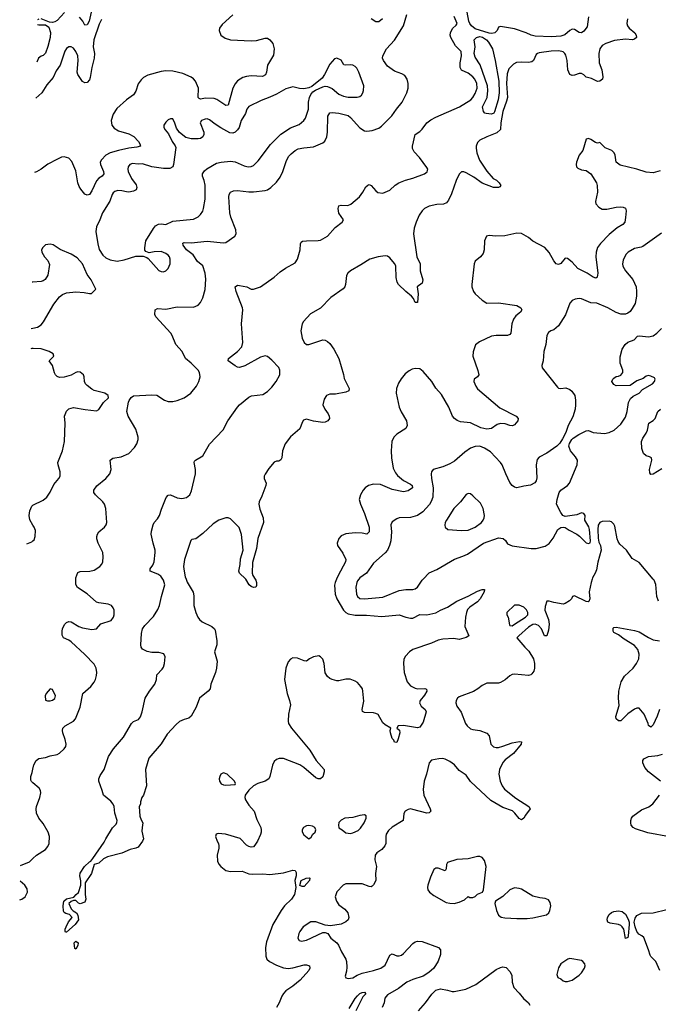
# Model space of a CAD drawing. Header units: inches. Extents: x 1839270 to 1929235, y 762242 to 910350.
# Tile 29 of 256: x 1839885 to 1845415, y 796318 to 804844. Entities that reach past the tile are written whole.
import ezdxf

# ---------------------------------------------------------------- set-up
doc = ezdxf.new("R2010")
doc.units = ezdxf.units.IN
doc.header["$MEASUREMENT"] = 0
for name, color, linetype in [('B8739', 7, 'Continuous'), ('B8749', 7, 'Continuous'), ('B8830', 7, 'Continuous'), ('B8840', 7, 'Continuous')]:
    doc.layers.add(name, color=color, linetype=linetype)

msp = doc.modelspace()

# ---------------------------------------------------------------- linework, layer by layer
at = {"layer": 'B8739', "color": 5, "elevation": 620}
for points in [[(1840000, 798235.4), (1839986.6, 798246.6), (1839980.4, 798260.4), (1839982, 798290), (1839994.2, 798325.8), (1840000, 798355.5)], [(1839891.4, 797521.4), (1839970, 797551.1), (1840000, 797580.7)], [(1839885.3, 797223.8), (1839904.2, 797230), (1839933.3, 797250), (1839951.9, 797290), (1839950, 797319.3), (1839930.9, 797350), (1839888.6, 797385.7)]]:
    msp.add_lwpolyline(points, dxfattribs=at)
at = {"layer": 'B8749', "color": 5}
for points, elevation in [([(1840000, 798355.5), (1840007.3, 798392.7), (1840027.6, 798430), (1840050, 798445.2), (1840110, 798454.4), (1840150, 798470.2), (1840210, 798482.4), (1840230, 798493.1), (1840271.2, 798530), (1840284, 798550), (1840287.2, 798570), (1840279.8, 798610), (1840258, 798670), (1840254.6, 798690), (1840259.2, 798710), (1840278.7, 798730), (1840350, 798769.2), (1840368.6, 798791.4), (1840407.8, 798890), (1840431.9, 799008.1), (1840500.5, 799070), (1840530, 799106.4), (1840541.4, 799130), (1840550, 799166), (1840552.2, 799190), (1840547.6, 799230), (1840530, 799264.2), (1840450, 799347.6), (1840330, 799456), (1840310, 799471.1), (1840266, 799490), (1840254.5, 799514.5), (1840252.6, 799550), (1840256.9, 799570), (1840272.9, 799607.1), (1840290, 799623.1), (1840310, 799632), (1840330, 799628.9), (1840398.4, 799590), (1840430, 799579.1), (1840510, 799563.6), (1840550, 799568.5), (1840586.5, 799613.5), (1840678, 799642), (1840698.4, 799670), (1840702.9, 799690), (1840702.4, 799730), (1840695.6, 799750), (1840680.9, 799770), (1840650, 799783.6), (1840570, 799793.3), (1840550, 799800.7), (1840470, 799872.6), (1840386.7, 799926.7), (1840370, 799954), (1840371.8, 800000)], 620), ([(1841325.8, 800000), (1841334.7, 799974.7), (1841386.7, 799886.7), (1841393.8, 799853.8), (1841394.2, 799770), (1841410.2, 799710.2), (1841427.2, 799670), (1841441.3, 799650), (1841464.4, 799630), (1841549.2, 799589.2), (1841572.2, 799570), (1841576.7, 799556.7), (1841593.5, 799466.5), (1841591.8, 799430), (1841572.2, 799370), (1841594.6, 799290), (1841590.3, 799230), (1841580.3, 799190), (1841540.5, 799090), (1841533.4, 799050), (1841518, 799030), (1841442, 798970), (1841412.2, 798890), (1841370, 798812), (1841350, 798794.7), (1841310, 798783.5), (1841270, 798765.7), (1841239.6, 798740.4), (1841163.3, 798656.7), (1841110, 798573.3), (1841002.2, 798450), (1840973.4, 798350), (1840982.4, 798210), (1840956, 798130), (1840942.8, 798110), (1840930.8, 798070), (1840930.7, 798050), (1840920.5, 798030), (1840926.6, 797946.6), (1840936.3, 797916.3), (1840952.7, 797890), (1840944.4, 797850), (1840943.4, 797816.6), (1840956.4, 797750), (1840947.7, 797730), (1840910, 797679), (1840892, 797670), (1840841.6, 797658.4), (1840770, 797627.6), (1840644.7, 797595.3), (1840610, 797577.2), (1840570, 797539), (1840530, 797528), (1840508, 797450), (1840453.4, 797370), (1840452.2, 797270), (1840459.3, 797230), (1840450, 797204), (1840409.1, 797189.1), (1840394.6, 797194.6), (1840370, 797218), (1840350, 797218), (1840330, 797208), (1840312, 797190), (1840330, 797146), (1840347.7, 797127.7), (1840376, 797110), (1840390, 797091.3), (1840393.4, 797050), (1840366.8, 797010), (1840290, 796942), (1840282, 796942), (1840278, 796950), (1840279.3, 796970), (1840287, 796990), (1840307.8, 797032.2), (1840339.3, 797070), (1840316.2, 797096.2), (1840284.8, 797104.8), (1840270, 797114), (1840264.7, 797124.7), (1840261, 797170), (1840268.6, 797210), (1840290, 797232.4), (1840355.3, 797244.7), (1840375.3, 797270), (1840394.5, 797285.5), (1840415.3, 797350), (1840414, 797386), (1840405.1, 797430), (1840410, 797454.8), (1840447.2, 797510), (1840490, 797552), (1840502, 797558), (1840519.5, 797580.5), (1840617.8, 797722.2), (1840630, 797750.4), (1840690, 797846.7), (1840721.1, 797878.9), (1840727.4, 797892.6), (1840729.8, 797910), (1840710, 797973.2), (1840702.9, 798030), (1840695.6, 798050), (1840675.8, 798075.8), (1840609.6, 798130), (1840600.5, 798170), (1840569.8, 798249.8), (1840569.8, 798270.2), (1840581.8, 798298.2), (1840616.9, 798350), (1840655.2, 798464.8), (1840697.4, 798530), (1840785.2, 798630), (1840852.7, 798750), (1840870, 798767.3), (1840914.7, 798785.3), (1840931.5, 798808.5), (1840945.1, 798850), (1840971.6, 798970), (1841009.6, 799030), (1841055.8, 799090), (1841071.1, 799130), (1841071.8, 799170), (1841119.5, 799220.5), (1841130, 799237.3), (1841140.4, 799270), (1841145.9, 799325.9), (1841133.2, 799353.2), (1841090, 799363.1), (1841030, 799365.6), (1840990, 799374.4), (1840950, 799392.4), (1840937.4, 799410), (1840933.7, 799430), (1840939.3, 799530), (1840949.9, 799570), (1840970, 799598), (1841043, 799677), (1841082.9, 799737.1), (1841097, 799770), (1841113.7, 799850), (1841141.6, 799950), (1841131, 799991), (1841124.6, 800000)], 580), ([(1842629.6, 800000), (1842616, 799970), (1842611.4, 799948.6), (1842616.2, 799870), (1842631.1, 799830), (1842688.6, 799730), (1842710.1, 799710.1), (1842730, 799700.1), (1842790, 799687.8), (1842888.5, 799688.5), (1843022.5, 799677.5), (1843170, 799690.2), (1843230, 799669.1), (1843270, 799660.9), (1843290, 799663.1), (1843350, 799693.1), (1843411.5, 799691.6), (1843490, 799709.2), (1843530, 799732.2), (1843590, 799756.9), (1843670, 799808.9), (1843770, 799852), (1843850, 799894.4), (1843890, 799910.6), (1843910, 799910.8), (1843906.8, 799890), (1843871.7, 799830), (1843850, 799804), (1843782, 799758), (1843764.2, 799735.8), (1843753.8, 799710), (1843744.6, 799670), (1843740.4, 799590), (1843773, 799510), (1843750, 799494.5), (1843690, 799477.6), (1843644.9, 799484.9), (1843550, 799479.8), (1843510, 799470.7), (1843450, 799444.9), (1843290.3, 799390), (1843261.3, 799370), (1843227.4, 799332.6), (1843213, 799307), (1843209.1, 799270), (1843215.9, 799190), (1843240.2, 799110), (1843270, 799076.9), (1843310, 799055.6), (1843331, 799049), (1843392.8, 799052.8), (1843407.9, 799047.9), (1843411.8, 799030), (1843390, 798994), (1843352.2, 798950), (1843346, 798930), (1843360.7, 798900.7), (1843397.6, 798870), (1843404.9, 798850), (1843377.8, 798762.2), (1843350, 798716.8), (1843330, 798710.7), (1843210, 798732.8), (1843162, 798730), (1843151.3, 798710), (1843172.8, 798692.8), (1843176.3, 798670), (1843163.5, 798616.5), (1843150, 798586), (1843130, 798588.7), (1843123.9, 798603.9), (1843110, 798619), (1843095.1, 798670), (1843093.2, 798690), (1843098, 798710), (1843050, 798736.8), (1843030, 798755.8), (1842990, 798826.2), (1842970, 798837.6), (1842950, 798841.5), (1842870, 798845.6), (1842852.3, 798852.3), (1842849.7, 798870), (1842864.4, 798944.4), (1842858, 799030), (1842853, 799050), (1842840.5, 799070), (1842810, 799105.1), (1842790, 799117.2), (1842747.6, 799132.4), (1842710, 799134), (1842650, 799119.7), (1842630, 799119.7), (1842590, 799129.7), (1842570, 799140.5), (1842550, 799156.2), (1842529, 799189), (1842523.2, 799270), (1842510, 799307.8), (1842490, 799328.2), (1842474.5, 799334.5), (1842430, 799328.2), (1842395.5, 799310), (1842370, 799289.7), (1842350, 799291.1), (1842290, 799316.4), (1842250, 799316.9), (1842230, 799306.6), (1842210, 799284), (1842190.4, 799230), (1842178, 799130), (1842201.5, 799010), (1842222.8, 798950), (1842229, 798910), (1842211.5, 798830), (1842208.9, 798770), (1842212.9, 798750), (1842240.3, 798710), (1842397.4, 798517.4), (1842451.6, 798430), (1842520.4, 798350), (1842522.4, 798330), (1842510, 798288.7), (1842491.3, 798270), (1842470, 798271.8), (1842450, 798280.5), (1842346, 798370), (1842310, 798392.3), (1842170, 798445.6), (1842132.4, 798447.6), (1842110, 798438.3), (1842090, 798419.5), (1842074.9, 798390), (1842050.3, 798290), (1842041.3, 798270), (1842010.7, 798250), (1841946.8, 798230), (1841910.7, 798210), (1841868.3, 798171.7), (1841837.3, 798130), (1841834.9, 798110), (1841840.4, 798090), (1841870, 798043), (1841917, 797990), (1841938.6, 797918.6), (1841972, 797850), (1841976.4, 797830), (1841976.4, 797810), (1841970, 797789), (1841944.9, 797730), (1841922.5, 797697.5), (1841910, 797682), (1841890, 797679), (1841870, 797685.2), (1841850, 797697.2), (1841795.1, 797755.1), (1841668.1, 797791.9), (1841603, 797797), (1841586, 797790), (1841580.7, 797770), (1841594.8, 797730), (1841606.8, 797710), (1841610.8, 797690), (1841610.8, 797670), (1841594.8, 797610), (1841598, 797558), (1841610.6, 797530.6), (1841626.8, 797510), (1841670, 797477.3), (1841710, 797468), (1841810.4, 797470.4), (1841870, 797446.7), (1841904.9, 797444.9), (1841990, 797447.4), (1842050, 797442.2), (1842170, 797456.9), (1842250, 797478.9), (1842270, 797476.4), (1842280.7, 797460.7), (1842280.3, 797430), (1842269.2, 797390), (1842277.1, 797330), (1842263.5, 797270), (1842240.2, 797230), (1842179.7, 797170), (1842150, 797131.2), (1842077.8, 797010), (1842021.2, 796858.8), (1842013.8, 796810), (1842016, 796736), (1842026.3, 796710), (1842048.1, 796688.1), (1842110, 796656.3), (1842170, 796635), (1842209.5, 796629.5), (1842250, 796632.6), (1842350, 796660.2), (1842370, 796660.3), (1842393.4, 796650), (1842398.7, 796630), (1842387.6, 796610), (1842313.4, 796526.6), (1842250, 796474.5), (1842190, 796433.7), (1842170, 796413), (1842156, 796390), (1842133.1, 796330), (1842108.3, 796291.7)], 620), ([(1841923.7, 800000), (1841930.3, 799990), (1841936.5, 799970), (1841936.7, 799943.3), (1841930.4, 799929.6), (1841910, 799928.3), (1841890, 799935.6), (1841871.2, 799950), (1841842.9, 800000)], 580), ([(1844842.5, 800000), (1844834, 799970), (1844817.3, 799890), (1844821, 799830), (1844813.7, 799806.3), (1844810, 799802), (1844790, 799805.2), (1844690, 799854), (1844671.6, 799848.4), (1844664.7, 799830), (1844647.3, 799812.7), (1844610, 799789), (1844590, 799784), (1844510, 799797.2), (1844470, 799809.2), (1844451.1, 799808.9), (1844435.9, 799764.1), (1844433, 799730), (1844465.3, 799650), (1844470.3, 799610), (1844463.4, 799556.6), (1844450, 799508), (1844430, 799508), (1844403.6, 799570), (1844377.4, 799597.4), (1844350, 799610.9), (1844330, 799606.6), (1844290, 799582.7), (1844206.4, 799510), (1844190.5, 799490), (1844258.4, 799410), (1844294.7, 799374.7), (1844334, 799310), (1844343.7, 799270), (1844343.1, 799230), (1844336.7, 799203.3), (1844321.3, 799178.7), (1844310.3, 799169.7), (1844290, 799164.7), (1844170, 799176.9), (1844150, 799173.6), (1844130, 799162), (1844090, 799126.3), (1844050, 799104), (1844030, 799099.1), (1843930, 799098.4), (1843890, 799079.6), (1843853, 799050), (1843813.5, 799026.5), (1843690, 798979.7), (1843677.1, 798970), (1843665.3, 798950), (1843662.6, 798930), (1843670, 798898.8), (1843706.8, 798846.8), (1843746.5, 798750), (1843758.9, 798730), (1843790, 798704.7), (1843810, 798697.6), (1843870, 798689.1), (1843930, 798667), (1843950, 798642.8), (1843966, 798570), (1843988.2, 798548.2), (1844010, 798542.3), (1844030, 798542.8), (1844070, 798552.8), (1844150, 798582.4), (1844212.7, 798592.7), (1844231.3, 798590), (1844226.8, 798570), (1844161.6, 798490), (1844090, 798435.4), (1844068.8, 798411.2), (1844039.3, 798350), (1844035.5, 798310), (1844044.8, 798250), (1844061.7, 798210), (1844082.2, 798182.2), (1844181.7, 798101.7), (1844294.8, 798030), (1844306.8, 798010), (1844264.4, 797955.6), (1844250, 797929), (1844230, 797915.1), (1844210, 797926), (1844174.1, 797974.1), (1844152.2, 797992.2), (1844070, 798023.5), (1843964.3, 798084.3), (1843788.8, 798248.8), (1843750, 798301.1), (1843690, 798341.4), (1843650, 798390.8), (1843610, 798419.8), (1843570, 798440.8), (1843550, 798445.6), (1843515.3, 798444.7), (1843450, 798433.3), (1843430.3, 798409.7), (1843408.3, 798311.7), (1843388.1, 798250), (1843378.3, 798178.3), (1843386, 798130), (1843440.4, 798010), (1843444.9, 797990), (1843430, 797975.1), (1843410, 797973.6), (1843290, 798006), (1843270, 798009.7), (1843250, 798006.3), (1843223.8, 797990), (1843212.2, 797970), (1843206, 797910), (1843110, 797851.2), (1843077.8, 797822.2), (1843059, 797790), (1843054.9, 797770), (1843056, 797710), (1843047.4, 797690), (1843020.6, 797659.4), (1842977.1, 797630), (1842963.1, 797610), (1842959.5, 797570), (1842974, 797510), (1842964.9, 797450), (1842968.4, 797390), (1842950, 797352.7), (1842938.6, 797341.4), (1842930, 797334.5), (1842910, 797336.9), (1842850, 797360.4), (1842710, 797361), (1842686.7, 797350), (1842630, 797291.8), (1842618.3, 797250), (1842629, 797210), (1842650, 797180.3), (1842700.6, 797140.6), (1842725.3, 797110), (1842735.6, 797070), (1842728.4, 797050), (1842709.1, 797030.9), (1842670, 797011.2), (1842577.2, 796997.2), (1842530, 797003.7), (1842450, 797033.7), (1842406.5, 797033.5), (1842340.7, 796990), (1842310.6, 796950), (1842302.4, 796930), (1842294.8, 796890), (1842304.7, 796870), (1842324.5, 796864.5), (1842370, 796874.9), (1842510, 796939.1), (1842530, 796940.7), (1842552.5, 796932.5), (1842580.4, 796890), (1842630.2, 796850.2), (1842647, 796830), (1842671.3, 796771.3), (1842708.2, 796708.2), (1842715.3, 796690), (1842719.3, 796640.7), (1842714.9, 796605.1), (1842702.5, 796562.5), (1842708, 796548), (1842730, 796542), (1842770, 796548.7), (1842808.5, 796571.5), (1842851.6, 796588.4), (1842950.3, 796610.3), (1843013.3, 796630), (1843050, 796658.3), (1843090, 796744.9), (1843110, 796754), (1843150, 796738.3), (1843170, 796736.5), (1843190, 796744.2), (1843210, 796758.7), (1843290, 796843.8), (1843310, 796858.4), (1843330, 796865.5), (1843370, 796861.6), (1843510.7, 796810), (1843527.7, 796790), (1843530.4, 796750), (1843508.9, 796691.1), (1843470.3, 796629.7), (1843427.6, 796592.4), (1843379.2, 796560.8), (1843290, 796533.3), (1843236.3, 796510), (1843164.6, 796455.4), (1843070, 796400.5), (1843045.7, 796370), (1843040.4, 796330), (1843024.9, 796290)], 640), ([(1842821.5, 800000), (1842810, 799984.5), (1842803.2, 799970), (1842796.2, 799930), (1842802.4, 799870), (1842810.3, 799850), (1842830, 799832.9), (1842870, 799827.8), (1843030, 799843), (1843170, 799900.7), (1843230, 799911.3), (1843290, 799909.1), (1843310, 799915.3), (1843330, 799930.4), (1843369.1, 799990.9), (1843377.8, 800000)], 640), ([(1845418.2, 799810), (1845401.1, 799850), (1845394, 799954), (1845380.4, 799990), (1845372, 800000)], 640), ([(1845425.5, 798870), (1845405.9, 798814.1), (1845370, 798737.2), (1845350, 798717), (1845331.6, 798731.6), (1845327.6, 798750), (1845292.4, 798830), (1845250, 798882), (1845230, 798882.9), (1845210, 798874), (1845150, 798833.7), (1845090, 798774), (1845070, 798772), (1845051.3, 798791.3), (1845046.9, 798810), (1845075.4, 798904.6), (1845069.9, 798970), (1845073, 799030), (1845093.1, 799110), (1845121.9, 799158.1), (1845197.7, 799230), (1845226.9, 799270), (1845245.7, 799310), (1845249.8, 799350), (1845237.6, 799390), (1845210, 799425.1), (1845119.1, 799479.1), (1845070, 799517.2), (1845030, 799539), (1845023.7, 799550), (1845025.4, 799574.6), (1845030, 799581), (1845050, 799584), (1845210, 799555.6), (1845250, 799542.8), (1845330, 799493.4), (1845370, 799475.5), (1845424.3, 799464.3)], 640), ([(1845434.3, 798250), (1845331.3, 798330), (1845297.4, 798370), (1845281.3, 798410), (1845280.5, 798430), (1845290, 798444.9), (1845330, 798464.6), (1845410, 798472.7), (1845450, 798484.4)], 640), ([(1840000, 797580.7), (1840029.9, 797610.1), (1840110, 797658), (1840130, 797683.8), (1840139.3, 797710), (1840142.5, 797770), (1840133.3, 797810), (1840090, 797883.6), (1840050.7, 797930.7), (1840031.8, 797971.8), (1840027.9, 798010), (1840030.8, 798030), (1840060.7, 798110), (1840069.8, 798150), (1840065.7, 798170), (1840054, 798190), (1840000, 798235.4)], 620), ([(1845510.6, 797769.4), (1845323.6, 797803.6), (1845217.4, 797837.4), (1845197.2, 797850), (1845181.2, 797870), (1845176, 797890), (1845178, 797910), (1845182.9, 797930), (1845193.1, 797946.9), (1845270, 798003.1), (1845331.8, 798028.2), (1845367, 798053), (1845426.2, 798130)], 640), ([(1845429.3, 796610), (1845395.1, 796690), (1845351.6, 796731.6), (1845344.5, 796744.5), (1845331.6, 796790), (1845290, 796896.2), (1845272, 796912), (1845245.7, 796925.7), (1845228.8, 796948.8), (1845213.8, 796990), (1845205.4, 797030), (1845214.9, 797065.1), (1845230, 797086.4), (1845270, 797106), (1845370.3, 797110.3), (1845490, 797138)], 640), ([(1843337.8, 796262.2), (1843399.7, 796330), (1843454.1, 796405.9), (1843490, 796441.6), (1843530, 796453.4), (1843590, 796441.6), (1843630, 796428.2), (1843648.3, 796428.3), (1843748.1, 796448.1), (1843836.2, 796490), (1844010, 796620.3), (1844050, 796638), (1844070, 796641.3), (1844097.3, 796637.3), (1844130, 796602.8), (1844146, 796570), (1844150.4, 796510), (1844163.1, 796463.1), (1844210, 796415.5), (1844247.9, 796367.9), (1844290.5, 796330), (1844304, 796310)], 640), ([(1842739.3, 796280.7), (1842790, 796368.5), (1842810, 796392.4), (1842830, 796411.1), (1842850, 796420.3), (1842870, 796423), (1842883, 796410), (1842857.1, 796382.9), (1842797.4, 796262.6)], 620)]:
    msp.add_lwpolyline(points, dxfattribs=dict(at, elevation=elevation))
for points, elevation in [([(1844210, 799775), (1844170, 799773.5), (1844104.5, 799710), (1844102.4, 799690), (1844115.3, 799670), (1844125.3, 799605.3), (1844130, 799598.8), (1844150, 799594.9), (1844170, 799609), (1844263.8, 799670), (1844284.5, 799690), (1844285.7, 799710), (1844273.3, 799733.3), (1844250, 799756.4)], 640), ([(1840150, 799048.7), (1840114.8, 799010), (1840104.9, 798990), (1840110, 798952), (1840126, 798946), (1840150, 798947.3), (1840170, 798951.3), (1840190, 798964.7), (1840195.1, 798990), (1840170, 799044)], 640), ([(1841650, 798322.9), (1841628.4, 798310), (1841617.1, 798290), (1841612.7, 798270), (1841614.9, 798250), (1841630, 798228), (1841650, 798218), (1841670, 798215.5), (1841750, 798222), (1841754, 798230), (1841745.2, 798250), (1841680.9, 798310)], 620), ([(1842870, 797958), (1842830, 797952.3), (1842770, 797934.7), (1842702, 797930), (1842670, 797913.2), (1842650, 797893.2), (1842644.9, 797870), (1842650, 797846), (1842678, 797830), (1842710, 797802.8), (1842750, 797796.3), (1842770, 797803), (1842816.1, 797823.9), (1842837.1, 797842.9), (1842869.3, 797890), (1842884, 797930), (1842886, 797950)], 640), ([(1842390, 797867), (1842370, 797862.9), (1842344, 797850), (1842330.6, 797830), (1842330.6, 797810.6), (1842344.7, 797784.7), (1842390, 797752), (1842410, 797766), (1842424, 797790), (1842444, 797810), (1842449, 797830), (1842442, 797850), (1842420.9, 797860.9)], 640), ([(1843870, 797598), (1843850, 797597), (1843770, 797578.4), (1843670, 797572), (1843590, 797546), (1843580.4, 797530), (1843579.3, 797490), (1843570, 797473.2), (1843510, 797496.4), (1843490, 797498), (1843470, 797485.2), (1843441.4, 797418.6), (1843420.5, 797350), (1843417.3, 797330), (1843420.7, 797310), (1843434, 797290), (1843470, 797259.1), (1843578.8, 797198.8), (1843610, 797192.7), (1843647.5, 797192.5), (1843690, 797204), (1843737.5, 797222.5), (1843769.3, 797250.7), (1843783.5, 797243.5), (1843810, 797242.8), (1843830, 797250.8), (1843850, 797270.7), (1843893.2, 797290), (1843900.9, 797310), (1843925.1, 797510), (1843910, 797564), (1843890, 797589.3)], 660), ([(1842330, 797338), (1842310, 797348), (1842322, 797390), (1842366, 797410), (1842394.4, 797414.4), (1842398, 797410), (1842396, 797390), (1842350, 797338)], 620), ([(1844170, 797326.6), (1844130, 797309.3), (1844070, 797252.7), (1844004.7, 797210), (1843998.8, 797190), (1844014, 797130), (1844030.7, 797090.7), (1844053.4, 797073.4), (1844086, 797066), (1844190, 797060.4), (1844279.1, 797060.9), (1844330, 797068.2), (1844447.5, 797092.5), (1844466, 797110), (1844475.6, 797130), (1844485.1, 797170), (1844479.3, 797199.3), (1844463, 797223), (1844435.2, 797235.2), (1844390, 797239.7), (1844330, 797254.7), (1844230, 797314.5), (1844210, 797322)], 660), ([(1845130, 796888), (1845115.6, 796970), (1845102.9, 796990), (1845090, 797000.5), (1845070, 797008), (1844999.6, 797019.6), (1844977.2, 797030), (1844972, 797050), (1844976.2, 797070), (1844990, 797094.8), (1845010, 797114), (1845030, 797122), (1845070, 797128), (1845101.1, 797121.1), (1845130, 797098), (1845154.8, 797054.8), (1845162.8, 797030), (1845163.6, 797010), (1845153.7, 796910), (1845150, 796895.3)], 640), ([(1840370, 796795.3), (1840362, 796802), (1840357.2, 796850), (1840370, 796866), (1840390.6, 796850), (1840390, 796828.7)], 580), ([(1844650, 796713.6), (1844632, 796710), (1844570.8, 796670), (1844550, 796635.3), (1844536, 796576), (1844544.7, 796550), (1844570, 796538.8), (1844590, 796521.6), (1844610, 796514.9), (1844630, 796514.9), (1844670, 796528.4), (1844729.4, 796570), (1844750, 796590.8), (1844776, 796630), (1844782.7, 796650), (1844778, 796670), (1844762.7, 796690), (1844750, 796698.4)], 660)]:
    msp.add_lwpolyline(points, close=True, dxfattribs=dict(at, elevation=elevation))
at = {"layer": 'B8830', "color": 5}
for points, elevation in [([(1840000, 802570.8), (1839994, 802570.2)], 640), ([(1839985.8, 802169.6), (1840000, 802172.8)], 640), ([(1840000, 801997.2), (1839990, 801996.6), (1839982.3, 801992.7)], 620), ([(1840000, 800468.1), (1839972.2, 800512.2), (1839967.2, 800550), (1839973.4, 800590), (1839989, 800630), (1839999.3, 800640.7), (1840000, 800641.1)], 620), ([(1839947.9, 800304.9), (1839990, 800322.7), (1840000, 800330.7)], 620)]:
    msp.add_lwpolyline(points, dxfattribs=dict(at, elevation=elevation))
at = {"layer": 'B8840', "color": 5}
for points, elevation in [([(1840273.7, 804906.3), (1840210, 804838), (1840190, 804825.6), (1840170, 804820.7), (1840142.5, 804822.5), (1840071.9, 804851.9)], 560), ([(1840371.8, 800000), (1840372.2, 800010), (1840390, 800056.1), (1840410, 800065.8), (1840491.3, 800068.7), (1840530, 800077.3), (1840579.6, 800110), (1840596.9, 800130), (1840604, 800150), (1840608.5, 800191.5), (1840605.3, 800230), (1840565.5, 800310), (1840554.2, 800350), (1840553.6, 800370), (1840559.8, 800390), (1840572, 800408), (1840619.6, 800450), (1840635.1, 800470), (1840640.5, 800490), (1840632.2, 800610), (1840619.3, 800650), (1840605.6, 800670), (1840541, 800730), (1840528.6, 800750), (1840528.3, 800770), (1840553.7, 800806.3), (1840631.8, 800870), (1840665.6, 800910), (1840677.4, 800950), (1840670, 801030.8), (1840691.8, 801048.2), (1840762.8, 801057.2), (1840830, 801088.7), (1840879.8, 801140.2), (1840899.7, 801170), (1840910.8, 801209.2), (1840910.6, 801230), (1840901, 801270), (1840890, 801296.8), (1840824.6, 801410), (1840813.3, 801450), (1840828, 801532), (1840832.8, 801547.2), (1840850, 801571), (1840871.9, 801588.1), (1841030, 801596.4), (1841071.8, 801591.8), (1841138.8, 801550), (1841170, 801538.7), (1841210, 801539), (1841250, 801546), (1841309.6, 801570), (1841366.6, 801610), (1841415.4, 801670), (1841435.3, 801710), (1841447.6, 801750), (1841440.9, 801790), (1841430, 801809.6), (1841370, 801869.7), (1841322, 801910), (1841293.5, 801970), (1841237.2, 802030), (1841206.6, 802110), (1841194.3, 802130), (1841063.1, 802270), (1841055.4, 802290), (1841057.2, 802330), (1841078, 802342), (1841150, 802338.3), (1841250, 802356.3), (1841390, 802355.3), (1841430, 802372.4), (1841450, 802394.9), (1841470, 802434), (1841492.3, 802507.7), (1841498.3, 802598.3), (1841492.1, 802650), (1841470, 802712.1), (1841424.7, 802750), (1841386.6, 802806.6), (1841330.7, 802850), (1841301, 802890), (1841299.3, 802910), (1841310, 802914.3), (1841370, 802912.2), (1841510, 802926.2), (1841650, 802910.5), (1841670, 802914.8), (1841749.6, 802970.4), (1841758.4, 802990), (1841755.6, 803024.4), (1841714.6, 803134.6), (1841705.6, 803170), (1841695.3, 803310), (1841698.3, 803330), (1841710.8, 803349.2), (1841738, 803362), (1841770, 803366), (1841870, 803352.3), (1841910, 803353.2), (1842010, 803365.8), (1842030, 803371.5), (1842060.5, 803390), (1842110, 803435.8), (1842140.9, 803479.1), (1842164.2, 803530), (1842195, 803625), (1842217, 803663), (1842236.8, 803683.2), (1842270, 803710.3), (1842295.7, 803724.3), (1842345.4, 803734.6), (1842430, 803742.8), (1842510, 803776), (1842527.3, 803792.7), (1842544.8, 803830), (1842550.6, 803869.4), (1842552.7, 804007.3), (1842570, 804036.5), (1842590, 804040.2), (1842650, 804034.8), (1842730, 804012.7), (1842750, 803997.3), (1842830, 803907.3), (1842870, 803882), (1842890, 803878.2), (1842936.9, 803883.1), (1842994.5, 803905.4), (1843018, 803922), (1843108.7, 804010), (1843148.6, 804070), (1843196, 804130), (1843238.9, 804210), (1843248.2, 804250), (1843248, 804290), (1843240.7, 804330), (1843219.1, 804359.1), (1843194.1, 804374.1), (1843130, 804398.7), (1843070, 804440.4), (1843035.3, 804490), (1843027.7, 804510), (1843028.7, 804530), (1843060.9, 804590), (1843130, 804667.2), (1843209.7, 804790), (1843238.7, 804890)], 620), ([(1840504.9, 804910), (1840487.9, 804832.1), (1840470, 804799.7), (1840450, 804797), (1840433.3, 804830), (1840404.1, 804864.1)], 560), ([(1844810, 804867), (1844798.3, 804781.7), (1844770, 804745.4), (1844750, 804731.1), (1844730, 804733.5), (1844690, 804759.7), (1844670, 804760.3), (1844650, 804749.8), (1844606, 804714), (1844570, 804702.1), (1844490, 804694.3), (1844350, 804702.1), (1844315.6, 804710), (1844271.3, 804731.3), (1844170, 804765.4), (1844050, 804785.6), (1844030, 804779), (1844019.3, 804750), (1844000.7, 804730), (1843975, 804725), (1843950, 804727.1), (1843830, 804764.1), (1843798.3, 804790), (1843783.4, 804810), (1843775.8, 804830), (1843760.9, 804910)], 560), ([(1841730, 804884.5), (1841637.8, 804802.2), (1841616.4, 804770), (1841612.4, 804750), (1841626, 804710), (1841665, 804685), (1841710, 804669.3), (1841890, 804660.2), (1841935.2, 804664.8), (1842010, 804684.7), (1842030, 804683.5), (1842050.1, 804670.1), (1842076.2, 804636.2), (1842089, 804590), (1842083.5, 804536.5), (1842031.4, 804450), (1842023.6, 804390), (1842013.9, 804366.1), (1841987.9, 804352.1), (1841890, 804358), (1841850, 804353.2), (1841816.9, 804343.1), (1841770, 804315.3), (1841750, 804289.7), (1841731.8, 804250), (1841690, 804102.4), (1841670, 804100.4), (1841593.1, 804153.1), (1841570, 804161.6), (1841495.3, 804164.7), (1841450, 804155.3), (1841440.2, 804160.2), (1841429.5, 804169.5), (1841432.2, 804250), (1841407.6, 804310), (1841390, 804332.9), (1841370, 804347.4), (1841297, 804377), (1841210, 804398.2), (1841150, 804401.7), (1841110, 804396.3), (1840996, 804364), (1840956.2, 804343.8), (1840935.8, 804324.2), (1840911.6, 804288.4), (1840890, 804226), (1840870, 804193.6), (1840810.2, 804149.8), (1840725.2, 804074.8), (1840695.5, 804024.5), (1840677.8, 803970), (1840682.6, 803930), (1840703.1, 803903.1), (1840741.9, 803881.9), (1840830, 803855.7), (1840873.4, 803833.4), (1840913.4, 803790), (1840926.5, 803770), (1840930.4, 803750), (1840900.8, 803739.2), (1840830, 803732.2), (1840740.4, 803710), (1840668.4, 803690), (1840630.3, 803670), (1840593.4, 803630), (1840582.4, 803610), (1840583.8, 803590), (1840611.1, 803530), (1840614, 803510), (1840598.9, 803490), (1840569.5, 803470.5), (1840550, 803449.7), (1840510, 803360.5), (1840490, 803331.1), (1840470, 803325.1), (1840450, 803334), (1840414.8, 803374.8), (1840400, 803400), (1840389.8, 803429.8), (1840370, 803534.5), (1840335.5, 803615.5), (1840310, 803645.1), (1840270, 803656.9), (1840247, 803653), (1840206.1, 803633.9), (1840130, 803591.5), (1840071.1, 803548.9), (1840030, 803526.3), (1840013.3, 803521.7)], 620), ([(1840594.4, 804845.6), (1840573.9, 804806.1), (1840527.8, 804670), (1840521.6, 804610), (1840533.7, 804550), (1840531.2, 804510), (1840509.4, 804430), (1840496.4, 804343.6), (1840490, 804323.7), (1840470, 804299.6), (1840450, 804295.6), (1840430, 804307.3), (1840389.8, 804370), (1840383.5, 804390), (1840392.6, 804490), (1840387.6, 804530), (1840370, 804568.4), (1840350, 804598), (1840330, 804609.7), (1840310, 804609.7), (1840290, 804593.3), (1840276.5, 804570), (1840234.4, 804450), (1840199.8, 804400.2), (1840175.5, 804344.5), (1840121.6, 804278.4), (1840075.8, 804210), (1840026.4, 804164.7)], 580), ([(1840050, 804849.6), (1840040.2, 804843.4)], 560), ([(1841124.6, 800000), (1841106.1, 800026.1), (1841082.7, 800042.7), (1841016, 800070), (1841014.5, 800090), (1841039.1, 800120.9), (1841050.7, 800149.3), (1841058.8, 800230), (1841057.7, 800250), (1841039.9, 800310), (1841024.1, 800390), (1841025.8, 800414.2), (1841042, 800470), (1841049.7, 800490), (1841078.4, 800521.6), (1841096.8, 800550), (1841113.3, 800606.7), (1841152.3, 800707.7), (1841170, 800726), (1841190, 800730.6), (1841250, 800704), (1841290, 800698.7), (1841330, 800707.8), (1841357.2, 800730), (1841374.4, 800765.6), (1841406.5, 800910), (1841408.2, 800948.2), (1841395.1, 801010), (1841400, 801020), (1841406.3, 801030), (1841470, 801068.2), (1841530, 801168.6), (1841648.6, 801291.4), (1841687.2, 801370), (1841770, 801488), (1841790, 801510.2), (1841870, 801576), (1841893.8, 801586.2), (1841990, 801598.8), (1842030, 801623.5), (1842070, 801663.2), (1842107.3, 801710), (1842137.7, 801770), (1842138.9, 801810), (1842130, 801831.1), (1842070, 801895.3), (1842030, 801926.8), (1842010, 801931.8), (1841970, 801920.2), (1841834.4, 801845.6), (1841790, 801832.8), (1841770, 801835.6), (1841750, 801846.4), (1841691.8, 801890), (1841692, 801910), (1841770, 801970.3), (1841807.7, 802010), (1841817.4, 802050), (1841806.6, 802210), (1841817, 802330), (1841815, 802350), (1841759, 802490), (1841749.8, 802530.2), (1841770, 802544), (1841790, 802543.5), (1841851.1, 802531.1), (1841890, 802511.8), (1841910, 802511.5), (1841970, 802529.2), (1842090, 802613.2), (1842140.8, 802659.2), (1842187.1, 802692.9), (1842270, 802739.1), (1842291.7, 802770), (1842315.1, 802850), (1842317.7, 802902.3), (1842323.1, 802916.9), (1842335.2, 802924.8), (1842369.8, 802930.2), (1842470, 802931.1), (1842490, 802935.2), (1842550, 802968.4), (1842616.9, 803043.1), (1842676.3, 803090), (1842688, 803110), (1842649.2, 803169.2), (1842642.5, 803210), (1842648.2, 803231.8), (1842670, 803236.6), (1842725.5, 803234.5), (1842753.2, 803246.8), (1842826.8, 803310), (1842857.2, 803350), (1842883.9, 803396.1), (1842899.3, 803410), (1842910, 803415.3), (1842930, 803408.2), (1842970, 803360.4), (1842987.3, 803347.3), (1843030, 803342.8), (1843091.8, 803368.2), (1843136.3, 803410), (1843169.1, 803430.9), (1843225.1, 803454.9), (1843290, 803471), (1843391.2, 803508.8), (1843414.1, 803525.9), (1843418, 803550), (1843410, 803563.6), (1843347.6, 803650), (1843300.3, 803700.3), (1843287, 803727), (1843285.4, 803750), (1843309.9, 803850), (1843350, 803875.3), (1843370, 803895), (1843409.5, 803950.5), (1843444.4, 803975.6), (1843490, 803999.7), (1843692.3, 804087.7), (1843791.3, 804148.7), (1843810.4, 804169.6), (1843830, 804204.6), (1843845.4, 804250), (1843844.3, 804290), (1843827.6, 804330), (1843810, 804349.7), (1843770, 804380.4), (1843710, 804407), (1843699.6, 804430), (1843698.9, 804470), (1843711.8, 804531.8), (1843708.7, 804568.7), (1843657.9, 804617.9), (1843617.5, 804690), (1843611.6, 804710), (1843614.5, 804730), (1843633.2, 804766.8), (1843665, 804795), (1843673.8, 804810), (1843648.8, 804870)], 580), ([(1845147.3, 804850), (1845142.4, 804810), (1845148.7, 804790), (1845163.8, 804770), (1845210.4, 804730), (1845223, 804710), (1845226.8, 804690), (1845210, 804676), (1845190.3, 804669.7), (1845130, 804674.2), (1845036.4, 804663.6), (1844961.1, 804638.9), (1844930, 804620.5), (1844908.3, 804590), (1844898.8, 804550), (1844902.6, 804470), (1844925.3, 804410), (1844934, 804350), (1844932.7, 804330), (1844921.1, 804318.9), (1844910, 804311.8), (1844890, 804309.7), (1844835.3, 804335.3), (1844790, 804345.6), (1844770, 804366), (1844750, 804376.8), (1844730, 804377.8), (1844690, 804362.2), (1844670, 804361), (1844650, 804369.7), (1844632, 804410), (1844625.8, 804490), (1844615.1, 804535.1), (1844607.1, 804550), (1844590, 804564.2), (1844553.7, 804573.7), (1844487.5, 804572.5), (1844382.2, 804557.8), (1844368.3, 804551.7), (1844358.8, 804541.2), (1844334.4, 804490), (1844321.2, 804478.8), (1844290, 804471.9), (1844230, 804477.3), (1844186.5, 804473.5), (1844160.3, 804459.7), (1844121.9, 804418.1), (1844106.4, 804373.6), (1844099.2, 804290), (1844108.6, 804170), (1844101.4, 804138.6), (1844067.6, 804050), (1844051.5, 803951.5), (1844048.1, 803891.9), (1844015.9, 803864.1), (1843930.3, 803830), (1843870, 803799.4), (1843850, 803780.5), (1843837.5, 803750), (1843836.5, 803730), (1843844.1, 803690), (1843868, 803628), (1843931.3, 803531.3), (1843985.5, 803470), (1844013.2, 803453.2), (1844038, 803430), (1844050.6, 803409.4), (1844043, 803397), (1844031.3, 803390), (1843989.3, 803390), (1843890, 803428.9), (1843818.9, 803478.9), (1843750, 803517.8), (1843730, 803526.6), (1843710, 803527.2), (1843690, 803505.1), (1843665.1, 803450), (1843624.6, 803335.4), (1843599, 803281), (1843581.6, 803258.4), (1843554.4, 803245.6), (1843496.2, 803243.8), (1843430, 803229.8), (1843391.6, 803210), (1843370, 803187.2), (1843345.5, 803150), (1843317.8, 803090), (1843301.9, 803038.1), (1843295.9, 802990), (1843323.5, 802790), (1843353.4, 802730), (1843352.3, 802670), (1843376.5, 802590), (1843370, 802560.9), (1843327.2, 802530), (1843337.1, 802470), (1843330, 802395.3), (1843310, 802394), (1843295.8, 802430), (1843279.3, 802450), (1843228.7, 802490), (1843164.5, 802550), (1843154.3, 802570), (1843145.6, 802610), (1843142.6, 802710), (1843134.2, 802730), (1843117, 802750), (1843090, 802780.7), (1843070, 802795.6), (1843050, 802798.3), (1842990, 802790.4), (1842918.3, 802770), (1842840.2, 802719.8), (1842749.3, 802670), (1842727.1, 802650), (1842715, 802630), (1842707.2, 802550), (1842699.3, 802530), (1842686.4, 802513.6), (1842580.4, 802439.6), (1842490, 802346.3), (1842403.6, 802296.4), (1842342, 802230), (1842330, 802209), (1842319.6, 802150), (1842330, 802086.8), (1842347.6, 802050), (1842370, 802031.6), (1842390, 802032.2), (1842510, 802072.9), (1842530, 802069.5), (1842550, 802058.4), (1842570, 802039.5), (1842606.6, 801990), (1842649.2, 801910), (1842690, 801770.4), (1842696, 801736), (1842739.1, 801650), (1842736, 801630), (1842710, 801619.5), (1842619.1, 801600.9), (1842570, 801600.9), (1842543.1, 801590), (1842522.2, 801557.8), (1842510.3, 801510), (1842526.7, 801470), (1842556.5, 801430), (1842565.2, 801410), (1842568.7, 801390), (1842554, 801370), (1842530, 801358.5), (1842510, 801355.3), (1842428.8, 801368.8), (1842370, 801384.7), (1842343.4, 801376.6), (1842330, 801357.2), (1842310, 801302), (1842230, 801232), (1842184.4, 801170), (1842160.4, 801110), (1842154.9, 801050), (1842147.1, 801032.9), (1842130, 801021.6), (1842110, 801020.7), (1842088.8, 801011.2), (1842042.2, 800957.8), (1842010.2, 800909.8), (1842002.6, 800890), (1842003.6, 800870), (1842018.5, 800830), (1842017.6, 800810), (1841982.4, 800717.6), (1841958.5, 800670), (1841954.7, 800650), (1841964.4, 800604.5), (1841992.2, 800530), (1841995.8, 800490), (1841947.2, 800352.8), (1841934.6, 800265.4), (1841902.4, 800142.4), (1841899.3, 800050), (1841903.8, 800030), (1841923.7, 800000)], 580), ([(1843027.4, 804850), (1842994.1, 804825.9), (1842970, 804824.2), (1842930, 804852.4)], 620), ([(1840039.4, 804802.2), (1840050, 804800.2), (1840110, 804799.1), (1840138.4, 804778.4), (1840152.5, 804732.5), (1840149, 804690), (1840130, 804611.3), (1840110, 804554.7), (1840090, 804533), (1840070, 804526.6), (1840048.5, 804511.5), (1840032.7, 804475.4)], 560), ([(1845430, 803536.4), (1845370, 803518.7), (1845310, 803523), (1845230, 803549.7), (1845084.1, 803584.1), (1845049.7, 803610), (1845041.1, 803670), (1845034, 803690), (1845013.6, 803710), (1844955.4, 803735.4), (1844910, 803779), (1844890, 803775.1), (1844870, 803779.6), (1844830, 803807.6), (1844810, 803813.6), (1844790.7, 803809.3), (1844762, 803710), (1844730.3, 803669.7), (1844706.4, 803610), (1844703.8, 803590), (1844708, 803570), (1844719.5, 803559.5), (1844750, 803544.9), (1844790, 803539.3), (1844830, 803510.4), (1844879.3, 803430), (1844886.6, 803406.6), (1844888.4, 803350), (1844870.4, 803270), (1844874.4, 803250), (1844900.2, 803220.2), (1844930, 803202), (1844970, 803202.3), (1845050, 803220.3), (1845090, 803223.7), (1845110, 803221.6), (1845130, 803210.6), (1845137.1, 803190), (1845132.4, 803130), (1845123.8, 803090), (1845107.7, 803070), (1845060, 803040), (1844990, 802984), (1844915.1, 802905), (1844889.4, 802870.6), (1844877.4, 802830), (1844873.9, 802790), (1844890.3, 802649.7), (1844885.2, 802614.8), (1844873.7, 802606.3), (1844850, 802613), (1844799.7, 802650), (1844718.2, 802690), (1844670, 802743.1), (1844630, 802775.1), (1844610, 802778.4), (1844570, 802734), (1844550, 802723), (1844530, 802729.6), (1844510, 802754.5), (1844470, 802827.3), (1844431.8, 802870), (1844330, 802925.1), (1844290, 802956.9), (1844230, 802993.6), (1844190, 802994), (1844087.1, 802972.9), (1844008.8, 802968.8), (1843950, 802975.4), (1843927.7, 802970), (1843910.3, 802929.7), (1843907.8, 802852.2), (1843899.6, 802820.4), (1843874.9, 802790), (1843830, 802753.6), (1843820.8, 802730), (1843799.1, 802550), (1843800.3, 802530), (1843814.3, 802490), (1843829.4, 802469.4), (1843890, 802414.9), (1843930, 802390.2), (1844030, 802391.2), (1844189.1, 802369.1), (1844226, 802350), (1844234.4, 802330), (1844221.6, 802310), (1844181.3, 802278.7), (1844161.3, 802250), (1844146.1, 802210), (1844138.5, 802130), (1844130, 802118), (1844110, 802108.9), (1844010.9, 802109.1), (1843970, 802103.1), (1843865.9, 802054.1), (1843833, 802027), (1843810.9, 801969.1), (1843808.6, 801930), (1843852.5, 801807.5), (1843861.7, 801770), (1843850, 801751.8), (1843820.5, 801730), (1843818.9, 801710), (1843835, 801670), (1843850, 801646.7), (1844043.8, 801483.8), (1844184.9, 801410), (1844201.3, 801390), (1844199.5, 801370), (1844170, 801335.1), (1844152.8, 801327.2), (1844130, 801329.8), (1844090, 801345), (1844050, 801347.7), (1844020.9, 801339.1), (1843970, 801304.7), (1843930, 801296.8), (1843877, 801310), (1843790, 801351.7), (1843702.8, 801362.8), (1843672.5, 801372.5), (1843649.8, 801389.8), (1843633.7, 801410), (1843601.5, 801490), (1843538.1, 801598.1), (1843490, 801654.4), (1843453, 801710), (1843378.2, 801798.2), (1843350, 801819.9), (1843310, 801824.8), (1843282.4, 801817.6), (1843256.6, 801803.4), (1843223.2, 801776.8), (1843187.3, 801732.7), (1843164.9, 801695.1), (1843148.6, 801650), (1843145.7, 801610), (1843169.8, 801489.8), (1843187.7, 801447.7), (1843234.6, 801370), (1843240.9, 801330), (1843230, 801304.5), (1843150, 801256), (1843124, 801230), (1843108, 801190), (1843102, 801110), (1843104.1, 801050), (1843119.1, 800959.1), (1843138.9, 800918.9), (1843157.3, 800897.3), (1843210, 800852.7), (1843270, 800822.4), (1843282.4, 800810), (1843285.5, 800790), (1843250, 800763), (1843210, 800756), (1843110, 800774.8), (1843010, 800818.3), (1842950, 800821), (1842906, 800810), (1842875.8, 800790), (1842858.7, 800770), (1842835.3, 800730), (1842825.7, 800690), (1842835.3, 800650), (1842870, 800568), (1842911.3, 800450), (1842910.2, 800409.8), (1842890, 800389.6), (1842850, 800397.6), (1842790, 800400.9), (1842710, 800392.6), (1842670, 800373.6), (1842650, 800352.3), (1842634.4, 800310), (1842636.4, 800290), (1842684.7, 800224.7), (1842708.9, 800170), (1842705.3, 800150), (1842643.2, 800030), (1842629.6, 800000)], 620), ([(1845443.7, 802996.3), (1845279.9, 802880.1), (1845266.6, 802873.4), (1845210, 802863.1), (1845155.5, 802830), (1845134.9, 802810), (1845110, 802762), (1845106.3, 802730), (1845108.9, 802710), (1845130, 802667.7), (1845193.1, 802593.1), (1845223.2, 802530), (1845227.6, 802490), (1845226.8, 802450), (1845213.5, 802386.5), (1845190, 802341.6), (1845170, 802317.6), (1845150, 802302.9), (1845130, 802294), (1845090, 802294), (1845050, 802309.6), (1844979.3, 802350), (1844882, 802390), (1844830, 802392.3), (1844750, 802427.1), (1844730, 802429.7), (1844694.9, 802425.1), (1844667.9, 802412.1), (1844648.2, 802390), (1844612.5, 802287.5), (1844550, 802192), (1844510, 802158.4), (1844484.7, 802150), (1844464.1, 802135.9), (1844450.4, 802109.6), (1844440.3, 802030), (1844424.2, 801970), (1844418, 801890), (1844407.3, 801850), (1844410.8, 801830), (1844540.9, 801660.9), (1844550, 801654), (1844570, 801650.5), (1844614.7, 801654.7), (1844650, 801641.6), (1844667.3, 801627.3), (1844692.7, 801590), (1844699.5, 801550), (1844699.5, 801510), (1844695.3, 801470), (1844675.3, 801404.7), (1844633.4, 801330), (1844614, 801270), (1844586.6, 801213.4), (1844563.1, 801176.9), (1844535.5, 801150), (1844450.4, 801090), (1844383.4, 801056.6), (1844365.7, 801034.3), (1844357.6, 800990), (1844362.4, 800877.6), (1844356.3, 800850), (1844346, 800834), (1844307.9, 800812.1), (1844250, 800805.1), (1844190, 800789.5), (1844170, 800796), (1844150, 800809.3), (1844130, 800837.2), (1844093.6, 800910), (1844062.9, 800990), (1844049.5, 801010), (1843963.1, 801103.1), (1843910, 801134.7), (1843870, 801150.8), (1843830, 801148.3), (1843790, 801132.8), (1843741.1, 801098.9), (1843650, 801022), (1843610, 800996.9), (1843550, 800971.1), (1843466, 800950), (1843450.6, 800930), (1843448.2, 800911.8), (1843450.4, 800869.6), (1843464.4, 800790), (1843462.6, 800710), (1843449.4, 800670.6), (1843435.1, 800644.9), (1843376.6, 800583.4), (1843330, 800551.8), (1843270, 800534.4), (1843170.3, 800529.7), (1843150, 800522.4), (1843110, 800495.4), (1843098.4, 800470), (1843106.2, 800410), (1843097.7, 800330), (1843088.3, 800290), (1843070.2, 800250), (1843050, 800226), (1842950, 800137.4), (1842887.9, 800052.1), (1842829.4, 800010.6), (1842821.5, 800000)], 640), ([(1840000, 802172.8), (1840038.4, 802181.6), (1840070, 802200.3), (1840092.2, 802227.8), (1840179.5, 802380.5), (1840230, 802443), (1840255.4, 802464.6), (1840290, 802478.7), (1840370, 802486.7), (1840442.8, 802482.8), (1840490, 802472), (1840507.3, 802472.7), (1840546, 802510), (1840504, 802590), (1840470, 802636), (1840428, 802730), (1840381.8, 802781.8), (1840330, 802814), (1840234.9, 802854.9), (1840175.4, 802895.4), (1840150, 802900.5), (1840110, 802894.7), (1840084.9, 802870), (1840074.8, 802850), (1840076, 802830), (1840098.8, 802790), (1840130, 802758), (1840143, 802723), (1840128.7, 802631.3), (1840106.9, 802593.1), (1840090, 802582.9), (1840070, 802578), (1840000, 802570.8)], 640), ([(1843377.8, 800000), (1843430, 800054.3), (1843498.2, 800081.8), (1843650, 800172.7), (1843722.7, 800197.3), (1843762.8, 800217.2), (1843902.7, 800310), (1844030, 800356.5), (1844071.3, 800351.3), (1844092.9, 800332.9), (1844110, 800306.7), (1844150, 800287.2), (1844315.3, 800264.7), (1844356.3, 800263.7), (1844435.9, 800284.1), (1844470, 800306.8), (1844504.8, 800355.2), (1844545.2, 800430), (1844570, 800446), (1844590, 800450.8), (1844610, 800446.8), (1844642.8, 800422.8), (1844710, 800387.7), (1844731.9, 800371.9), (1844790, 800314), (1844810, 800307.3), (1844824.7, 800315.3), (1844829.2, 800330.8), (1844818.9, 800430), (1844813, 800453), (1844779.5, 800510), (1844780.9, 800550), (1844770, 800569), (1844750, 800572.7), (1844710, 800556.9), (1844610, 800540.9), (1844589, 800550), (1844570, 800575.3), (1844532.3, 800650), (1844538, 800690), (1844558, 800750), (1844570, 800770.7), (1844630, 800810.7), (1844646.6, 800830), (1844712.2, 800990), (1844715.1, 801030), (1844698.2, 801058.2), (1844655.1, 801110), (1844640.9, 801150), (1844645.1, 801174.9), (1844666, 801210), (1844678.7, 801221.3), (1844726.7, 801253.3), (1844790, 801283), (1844810, 801287.7), (1844850, 801268.7), (1844950, 801261.8), (1844990, 801268.1), (1845033.3, 801290), (1845090, 801342.4), (1845130, 801402), (1845146.3, 801450), (1845157.6, 801530), (1845174.9, 801565.1), (1845196.6, 801583.4), (1845250, 801610.7), (1845279.5, 801640.5), (1845364, 801690), (1845381.2, 801710), (1845389, 801730), (1845381.2, 801741.2), (1845350, 801758), (1845330, 801762.7), (1845310, 801758), (1845282.8, 801737.2), (1845230, 801715.8), (1845170, 801677), (1845050, 801673.2), (1845030, 801684), (1845014, 801710), (1845021.2, 801730), (1845030, 801738.8), (1845050, 801754), (1845070, 801756.3), (1845090, 801764.9), (1845109.3, 801790), (1845109.3, 801810), (1845085.2, 801870), (1845084.5, 801924.5), (1845102, 801990), (1845127.6, 802032.4), (1845150, 802050.3), (1845207.2, 802072.8), (1845236, 802104), (1845252.7, 802107.3), (1845330, 802098.5), (1845370, 802106.3), (1845402, 802130), (1845442.7, 802170)], 640), ([(1840000, 800641.1), (1840090, 800683.5), (1840120.8, 800710), (1840150, 800752.8), (1840181.5, 800818.5), (1840224.2, 800870), (1840234.7, 800890), (1840236.5, 800930), (1840218.7, 800990), (1840217, 801010), (1840256.1, 801110), (1840274.4, 801190), (1840279.2, 801350), (1840272.9, 801410), (1840290, 801453.6), (1840310, 801474.7), (1840350, 801486.8), (1840452.7, 801467.3), (1840550, 801455.8), (1840570, 801469.5), (1840610, 801529.6), (1840653.4, 801570), (1840650.5, 801590), (1840622.8, 801610), (1840530, 801634.3), (1840510, 801644.1), (1840470, 801677.2), (1840456.5, 801690), (1840445.3, 801710), (1840443.8, 801750), (1840436.9, 801770), (1840410, 801792), (1840390, 801795.6), (1840370, 801790.2), (1840330, 801766.3), (1840270, 801747.7), (1840230, 801746.4), (1840210, 801755.3), (1840195.3, 801770), (1840187.1, 801787.1), (1840169.1, 801849.1), (1840139.1, 801890), (1840180.3, 801930), (1840174.9, 801950), (1840139.1, 801970), (1840070, 801993.3), (1840002.6, 801997.4), (1840000, 801997.2)], 620), ([(1845445.1, 800954.9), (1845370, 800909.6), (1845350, 800907), (1845341.3, 800921.3), (1845338.9, 800950), (1845358, 801030), (1845357, 801050), (1845339.5, 801059.5), (1845310, 801066.2), (1845286.7, 801086.7), (1845272.7, 801130), (1845269.9, 801190), (1845279.7, 801220.3), (1845310, 801263.6), (1845322.6, 801290), (1845332.8, 801350), (1845370, 801372.9), (1845388.3, 801390), (1845410, 801450.4), (1845432.7, 801470)], 620), ([(1840000, 800330.7), (1840010, 800338.7), (1840019.7, 800370), (1840021.1, 800421.1), (1840010.9, 800450.9), (1840000, 800468.1)], 620), ([(1841842.9, 800000), (1841841.8, 800001.8), (1841787.6, 800050), (1841782.3, 800070), (1841794.8, 800125.2), (1841796.8, 800176.8), (1841820.2, 800250), (1841806.4, 800386.4), (1841785.9, 800445.9), (1841710, 800522), (1841690, 800529.8), (1841670, 800529.8), (1841610, 800509.2), (1841561.9, 800478.1), (1841470, 800393.5), (1841410, 800347.7), (1841376.7, 800343.3), (1841365.9, 800334.1), (1841311.4, 800170), (1841304.1, 800110), (1841308.4, 800068.4), (1841319.1, 800019.1), (1841325.8, 800000)], 580), ([(1845372, 800000), (1845250, 800145.1), (1845190, 800179), (1845139, 800250), (1845082.2, 800302.2), (1845066.9, 800326.9), (1845059.2, 800350), (1845038.2, 800458.2), (1845030, 800476.2), (1845010, 800495.1), (1844990, 800500.5), (1844930, 800498.3), (1844910, 800489.6), (1844893.7, 800466.3), (1844890.2, 800430), (1844894.2, 800354.2), (1844901.1, 800321.1), (1844914.8, 800290), (1844921, 800250), (1844892.1, 800147.9), (1844879.3, 800080.7), (1844868.9, 800051.1), (1844845.3, 800010), (1844842.5, 800000)], 640)]:
    msp.add_lwpolyline(points, dxfattribs=dict(at, elevation=elevation))
for points, elevation in [([(1843970, 804025.8), (1843924.5, 804030), (1843914.3, 804034.3), (1843902.2, 804050), (1843893.6, 804090), (1843931.9, 804170), (1843938, 804230), (1843934.7, 804270), (1843873.7, 804453.7), (1843830, 804518), (1843819.9, 804550), (1843829.3, 804610), (1843819.6, 804670), (1843842.2, 804690), (1843870, 804697), (1843892.6, 804692.6), (1843928.2, 804670), (1843944.7, 804650), (1843979.4, 804590), (1844003.8, 804490), (1844034.1, 804310), (1844037, 804210), (1844028, 804150), (1843995.4, 804044.6), (1843990, 804035)], 560), ([(1842630, 804509.4), (1842610, 804504.5), (1842570, 804458), (1842525.5, 804370), (1842503.1, 804336.9), (1842414.4, 804265.6), (1842390, 804255), (1842345.7, 804245.7), (1842307.1, 804247.1), (1842250, 804261.6), (1842190, 804245.1), (1842110, 804198.8), (1842050, 804171.7), (1841974.8, 804145.2), (1841870, 804093.3), (1841853, 804070), (1841842, 804030), (1841804.2, 803970), (1841784.9, 803910), (1841771.4, 803888.6), (1841751.7, 803870), (1841730, 803861.1), (1841704, 803864), (1841625.9, 803905.9), (1841578, 803938), (1841530, 803978), (1841510, 803984.2), (1841490, 803983.5), (1841460.4, 803970), (1841449, 803950), (1841479.5, 803870), (1841478.9, 803850), (1841470.2, 803829.8), (1841450, 803815.8), (1841430, 803811.1), (1841370, 803810.9), (1841324.8, 803824.8), (1841268.3, 803868.3), (1841244.2, 803904.2), (1841230, 803948.7), (1841210, 803985.2), (1841190, 803986), (1841170, 803976), (1841150, 803957.2), (1841134, 803930), (1841134, 803910), (1841144, 803890), (1841174.6, 803854.6), (1841207, 803790), (1841232.6, 803752.6), (1841236.5, 803736.5), (1841218.5, 803590), (1841211.8, 803570), (1841184.1, 803555.9), (1841130, 803555.7), (1841028.2, 803568.2), (1840950, 803596.1), (1840910, 803592.7), (1840862.7, 803597.3), (1840837.6, 803590), (1840825.3, 803570), (1840822.3, 803550), (1840825.7, 803530), (1840854.6, 803470), (1840894.9, 803414.9), (1840900.2, 803390), (1840893.8, 803370), (1840870, 803357.7), (1840830, 803351.4), (1840810, 803352.2), (1840770, 803363.1), (1840735.8, 803364.2), (1840710, 803356.9), (1840694.4, 803345.6), (1840685.3, 803330), (1840667.2, 803272.8), (1840602.4, 803170), (1840580.6, 803110), (1840551.2, 803050), (1840544.5, 803010), (1840561.8, 802901.8), (1840574.9, 802854.9), (1840604.4, 802804.4), (1840630, 802782), (1840670, 802764), (1840730, 802754), (1840790, 802765.5), (1840890, 802797.3), (1840954.8, 802794.8), (1840985.5, 802785.5), (1840997.1, 802777.1), (1841090, 802673.4), (1841110, 802663.8), (1841130, 802661.6), (1841150, 802668.2), (1841170.9, 802689.1), (1841189.6, 802730), (1841189.6, 802770), (1841181.3, 802790), (1841170, 802805.1), (1841150, 802819.7), (1841110, 802835.4), (1841050, 802834.7), (1841005.2, 802825.2), (1840976.5, 802836.5), (1840969.4, 802849.4), (1840969.4, 802869.4), (1840978, 802930), (1841043.5, 803036.5), (1841062.1, 803057.9), (1841087.1, 803072.9), (1841110, 803076.3), (1841150, 803071), (1841210, 803100.2), (1841390, 803116.5), (1841430, 803138), (1841450, 803155.8), (1841470, 803186), (1841478.2, 803210), (1841490.8, 803290), (1841490.7, 803410.7), (1841483.5, 803450), (1841467.6, 803490), (1841467.9, 803510), (1841484.2, 803535.8), (1841506.4, 803553.6), (1841590, 803600.3), (1841630, 803610.3), (1841710, 803618.9), (1841750, 803613.4), (1841830, 803578.9), (1841864.7, 803570), (1841890, 803571.7), (1841910, 803581.1), (1841950, 803622.4), (1842058.2, 803761.8), (1842146.5, 803853.5), (1842230, 803907.3), (1842305, 803935), (1842346.6, 803970), (1842358.7, 803990), (1842384.7, 804070), (1842385.7, 804130), (1842394.2, 804170), (1842405.2, 804194.8), (1842422.4, 804217.6), (1842446.2, 804233.8), (1842510, 804262.4), (1842530, 804267.1), (1842550, 804265.4), (1842590, 804248.2), (1842650, 804200.2), (1842690, 804182.2), (1842730, 804173.6), (1842807.7, 804172.3), (1842830, 804178), (1842843.7, 804190), (1842856.2, 804210), (1842862.9, 804230), (1842865.1, 804270), (1842821.3, 804390), (1842803.7, 804423.7), (1842790, 804439.5), (1842771, 804451), (1842753.9, 804453.9), (1842709.7, 804449.7), (1842692.7, 804452.7), (1842670, 804492.7)], 640), ([(1843770, 800742), (1843750, 800732.3), (1843701.3, 800670), (1843645.7, 800610), (1843580.3, 800510), (1843570.4, 800490), (1843566.2, 800466.2), (1843568.5, 800448.5), (1843592, 800430), (1843710, 800420.7), (1843770, 800424.1), (1843830, 800448.4), (1843884, 800490), (1843899.7, 800510), (1843908, 800530), (1843909.6, 800550), (1843898.7, 800610), (1843876.3, 800656.3), (1843810, 800722), (1843790, 800737)], 660)]:
    msp.add_lwpolyline(points, close=True, dxfattribs=dict(at, elevation=elevation))

doc.saveas('drawing.dxf')
